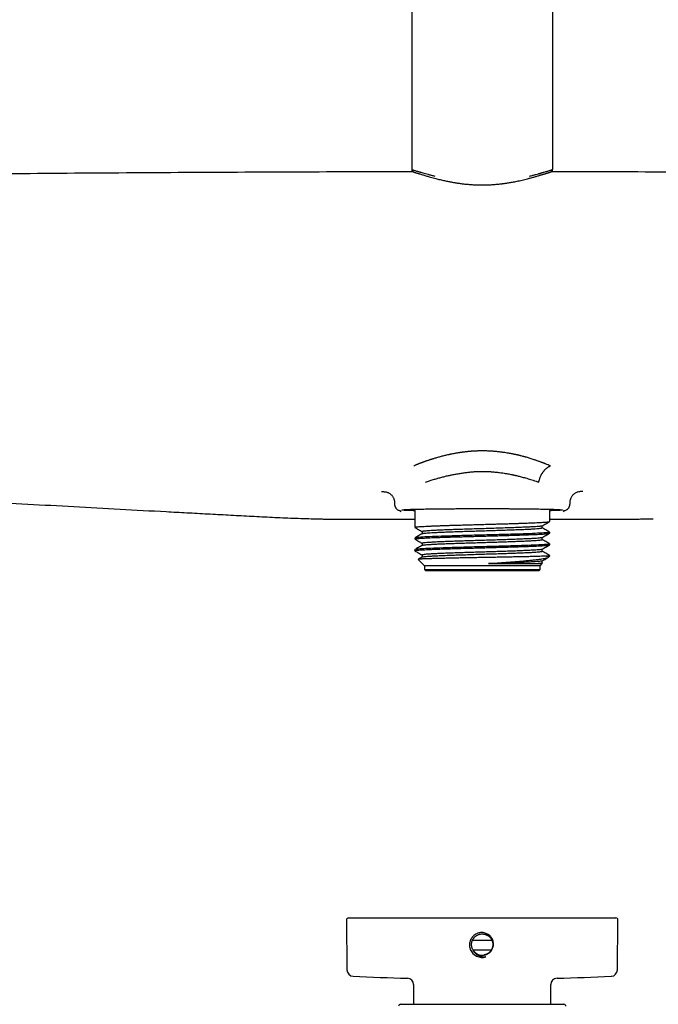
# Model space of a CAD drawing. Header units: millimetres. Extents: x 8 to 1762, y 12 to 2705.
# Tile 49 of 115: x 824 to 923, y 1399 to 1552. Entities that reach past the tile are written whole.
import ezdxf

# ---------------------------------------------------------------- set-up
doc = ezdxf.new("R2010")
doc.units = ezdxf.units.MM

msp = doc.modelspace()

# ---------------------------------------------------------------- linework, layer by layer
at = {"color": 7, "linetype": 'Continuous', "lineweight": 30}
for p, q in [((884.47, 2009.26), (884.47, 1529.15)), ((906.37, 1529.15), (906.37, 2009.26)), ((902.61, 1527.72), (902.59, 1527.72)), ((882.68, 1476), (882.81, 1476.14)), ((884.94, 1476.19), (884.94, 1473.56)), ((905.9, 1474.47), (905.9, 1476.19)), ((908.02, 1476.14), (908.15, 1476)), ((886.1, 1472.89), (886.1, 1472.58)), ((904.73, 1473.48), (904.73, 1473.79)), ((905.88, 1472.63), (905.89, 1472.64)), ((905.9, 1472.65), (905.9, 1472.81)), ((884.94, 1471.9), (884.94, 1471.75)), ((886.1, 1471.07), (886.1, 1470.77)), ((904.73, 1471.66), (904.73, 1471.97)), ((905.9, 1470.84), (905.9, 1471)), ((884.94, 1470.09), (884.94, 1469.93)), ((886.1, 1469.26), (886.1, 1468.95)), ((904.73, 1469.85), (904.73, 1470.16)), ((885.46, 1468.57), (886.44, 1467.59)), ((896.42, 1467.93), (904.12, 1467.93)), ((904.4, 1467.59), (904.8, 1468)), ((904.73, 1468.04), (904.73, 1468.35)), ((904.79, 1468.01), (904.73, 1468.04)), ((905.43, 1469.09), (905.9, 1469.09)), ((905.73, 1468.93), (905.89, 1469.09)), ((905.9, 1469.09), (905.9, 1469.18)), ((886.44, 1467.59), (886.44, 1466.99)), ((904.4, 1467.59), (886.44, 1467.59)), ((886.44, 1466.99), (886.64, 1466.79)), ((886.44, 1466.99), (904.4, 1466.99)), ((904.2, 1466.79), (886.64, 1466.79)), ((904.2, 1466.79), (904.4, 1466.99)), ((904.4, 1466.99), (904.4, 1467.59)), ((874.64, 1412.9), (916.2, 1412.9)), ((874.34, 1412.6), (874.41, 1404.84)), ((916.43, 1404.84), (916.5, 1412.6)), ((896.95, 1409.4), (893.89, 1409.4)), ((897.05, 1408.53), (897.05, 1408.53)), ((896.81, 1407.9), (894.02, 1407.9)), ((884.77, 1402.55), (884.77, 1399.5)), ((906.07, 1399.5), (906.07, 1402.55)), ((882.72, 1399.5), (908.12, 1399.5))]:
    msp.add_line(p, q, dxfattribs=at)
for centre, radius, start, end in [((884.64, 1476.19), 0.3, 0, 36.2981), ((906.2, 1476.19), 0.3, 143.5736, 180), ((874.64, 1412.6), 0.3, 90, 180.5), ((916.2, 1412.6), 0.3, 359.5, 90), ((895.42, 1408.78), 2, 202.5814, 286.1077), ((895.42, 1408.78), 1.65, 210.1444, 278.0916), ((875.41, 1404.85), 1, 180.5, 267.3946), ((895.42, 1844.65), 441.25, 267.3946, 268.4905), ((883.77, 1402.55), 1, 0, 88.4905), ((907.07, 1402.55), 1, 91.5095, 180), ((895.42, 1844.65), 441.25, 271.5095, 272.6054), ((915.43, 1404.85), 1, 272.6054, 359.5), ((882.72, 1399.2), 0.3, 90, 180), ((908.12, 1399.2), 0.3, 0, 90)]:
    msp.add_arc(centre, radius, start, end, dxfattribs=at)
for points, knots in [([(884.47, 1529.15), (884.47, 1529.11), (884.48, 1529.03), (884.53, 1528.93), (884.59, 1528.85), (884.65, 1528.8), (884.7, 1528.77), (884.72, 1528.76), (884.74, 1528.75), (884.76, 1528.74), (884.78, 1528.73), (884.83, 1528.71), (884.88, 1528.69), (884.94, 1528.67), (885.01, 1528.65), (885.09, 1528.63), (885.19, 1528.59), (885.31, 1528.56), (885.47, 1528.51), (885.65, 1528.46), (885.87, 1528.4), (886.12, 1528.32), (886.39, 1528.25), (886.68, 1528.16), (887, 1528.06), (887.37, 1527.95), (887.78, 1527.83), (888.08, 1527.75), (888.23, 1527.71)], [0, 0, 0, 0, 0.027194, 0.051421, 0.072418, 0.091699, 0.107197, 0.119265, 0.130521, 0.14223, 0.154392, 0.184866, 0.217896, 0.249566, 0.283222, 0.318831, 0.357441, 0.401797, 0.450487, 0.503541, 0.561015, 0.623002, 0.67797, 0.735887, 0.796928, 0.861249, 0.928944, 1, 1, 1, 1]), ([(884.47, 1529.15), (884.47, 1529.14), (884.47, 1529.13), (884.51, 1529.11), (884.58, 1529.08), (884.68, 1529.05), (884.81, 1529.01), (884.98, 1528.96), (885.15, 1528.9), (885.29, 1528.86), (885.37, 1528.84), (885.47, 1528.81), (885.56, 1528.78), (885.67, 1528.75), (885.78, 1528.72), (885.95, 1528.67), (886.21, 1528.59), (886.59, 1528.49), (887.02, 1528.37), (887.51, 1528.24), (887.87, 1528.15), (888.06, 1528.1)], [0, 0, 0, 0, 0.0537598, 0.1160149, 0.175366, 0.2318178, 0.2992371, 0.3685503, 0.4397745, 0.4641944, 0.4888335, 0.5136922, 0.5387712, 0.5640708, 0.5895918, 0.6153344, 0.6838756, 0.7566067, 0.8335342, 0.9146637, 1, 1, 1, 1]), ([(902.59, 1527.71), (902.69, 1527.74), (902.89, 1527.79), (903.18, 1527.87), (903.45, 1527.95), (903.7, 1528.02), (903.93, 1528.09), (904.16, 1528.16), (904.36, 1528.22), (904.56, 1528.28), (904.74, 1528.33), (904.91, 1528.38), (905.06, 1528.42), (905.19, 1528.46), (905.3, 1528.5), (905.41, 1528.53), (905.51, 1528.56), (905.61, 1528.59), (905.71, 1528.62), (905.81, 1528.65), (905.89, 1528.68), (905.96, 1528.7), (906.02, 1528.72), (906.06, 1528.74), (906.1, 1528.76), (906.16, 1528.79), (906.21, 1528.83), (906.24, 1528.86), (906.26, 1528.88), (906.29, 1528.91), (906.32, 1528.96), (906.34, 1529.01), (906.36, 1529.07), (906.36, 1529.12), (906.37, 1529.15)], [0, 0, 0, 0, 0.043673, 0.092943, 0.138748, 0.181224, 0.220472, 0.267102, 0.308414, 0.344456, 0.388714, 0.429406, 0.466513, 0.501097, 0.535538, 0.564671, 0.597172, 0.633584, 0.673943, 0.717274, 0.758026, 0.795267, 0.828967, 0.859142, 0.881396, 0.90703, 0.936316, 0.941636, 0.948576, 0.957825, 0.966325, 0.976176, 0.98739, 1, 1, 1, 1]), ([(902.77, 1528.1), (902.95, 1528.14), (903.29, 1528.23), (903.75, 1528.35), (904.08, 1528.44), (904.29, 1528.5), (904.41, 1528.53), (904.53, 1528.57), (904.64, 1528.6), (904.74, 1528.63), (904.84, 1528.66), (905, 1528.7), (905.19, 1528.76), (905.41, 1528.82), (905.61, 1528.88), (905.78, 1528.93), (905.93, 1528.98), (906.06, 1529.02), (906.17, 1529.05), (906.26, 1529.09), (906.33, 1529.11), (906.37, 1529.13), (906.37, 1529.14), (906.37, 1529.15)], [0, 0, 0, 0, 0.079718, 0.155672, 0.227866, 0.251334, 0.274376, 0.296992, 0.319183, 0.340949, 0.36229, 0.383206, 0.441016, 0.497737, 0.553373, 0.607932, 0.66142, 0.713846, 0.765216, 0.828684, 0.895888, 0.966833, 1, 1, 1, 1]), ([(884.73, 1528.75), (882.15, 1528.75), (873.43, 1528.75), (858.57, 1528.69), (840.15, 1528.59), (821.73, 1528.45), (803.31, 1528.27), (785.66, 1528.06), (774.14, 1527.89), (768.77, 1527.82)], [0, 0, 0, 0, 0.066719, 0.225566, 0.384412, 0.543256, 0.7021, 0.860946, 1, 1, 1, 1]), ([(888.23, 1527.71), (888.33, 1527.69), (888.54, 1527.63), (888.88, 1527.55), (889.23, 1527.47), (889.56, 1527.39), (889.88, 1527.32), (890.18, 1527.26), (890.45, 1527.21), (890.71, 1527.16), (890.93, 1527.12), (891.15, 1527.08), (891.35, 1527.05), (891.56, 1527.02), (891.77, 1526.99), (892.11, 1526.94), (892.59, 1526.88), (893.22, 1526.82), (893.86, 1526.77), (894.51, 1526.74), (895.16, 1526.73), (895.81, 1526.73), (896.47, 1526.75), (897.11, 1526.78), (897.72, 1526.83), (898.18, 1526.88), (898.5, 1526.91), (898.69, 1526.94), (898.89, 1526.97), (899.12, 1527), (899.37, 1527.03), (899.66, 1527.08), (899.96, 1527.13), (900.3, 1527.19), (900.66, 1527.26), (901.03, 1527.34), (901.43, 1527.43), (901.84, 1527.52), (902.24, 1527.62), (902.49, 1527.68), (902.61, 1527.71)], [0, 0, 0, 0, 0.025696, 0.055374, 0.083066, 0.108799, 0.132591, 0.154454, 0.174393, 0.192411, 0.208506, 0.222787, 0.236733, 0.2508, 0.264963, 0.279213, 0.319581, 0.360575, 0.401643, 0.44271, 0.483814, 0.524986, 0.566163, 0.607235, 0.646707, 0.684058, 0.696883, 0.709436, 0.722529, 0.737693, 0.754956, 0.774332, 0.795834, 0.819465, 0.845229, 0.873127, 0.903158, 0.935319, 0.969605, 1, 1, 1, 1]), ([(1023.19, 1527.8), (1017.44, 1527.88), (1005.55, 1528.06), (987.52, 1528.27), (969.1, 1528.45), (950.68, 1528.59), (932.26, 1528.69), (917.4, 1528.75), (908.67, 1528.75), (906.09, 1528.75)], [0, 0, 0, 0, 0.147284, 0.304594, 0.461906, 0.61922, 0.776533, 0.933844, 1, 1, 1, 1]), ([(906.03, 1483.1), (905.9, 1483.15), (905.64, 1483.25), (905.37, 1483.37), (905.2, 1483.43), (905.16, 1483.45), (905.12, 1483.46), (905.07, 1483.48), (905.03, 1483.5), (904.98, 1483.52), (904.94, 1483.53), (904.9, 1483.55), (904.84, 1483.57), (904.76, 1483.6), (904.64, 1483.64), (904.49, 1483.7), (904.31, 1483.77), (904.08, 1483.85), (903.86, 1483.93), (903.65, 1484), (903.34, 1484.11), (902.89, 1484.25), (902.44, 1484.39), (902.14, 1484.47), (902.01, 1484.51), (901.88, 1484.54), (901.71, 1484.59), (901.57, 1484.62), (901.46, 1484.65), (901.43, 1484.66), (901.4, 1484.67), (901.36, 1484.68), (901.33, 1484.68), (901.29, 1484.69), (901.27, 1484.7), (901.24, 1484.71), (901.2, 1484.72), (901.13, 1484.73), (901.02, 1484.76), (900.89, 1484.79), (900.76, 1484.82), (900.63, 1484.85), (900.48, 1484.88), (900.32, 1484.91), (900.14, 1484.95), (899.96, 1484.99), (899.8, 1485.02), (899.58, 1485.05), (899.31, 1485.1), (898.97, 1485.16), (898.65, 1485.2), (898.37, 1485.24), (898.08, 1485.27), (897.83, 1485.3), (897.61, 1485.32), (897.41, 1485.34), (897.21, 1485.36), (896.99, 1485.37), (896.76, 1485.39), (896.52, 1485.4), (896.27, 1485.41), (896.02, 1485.42), (895.78, 1485.42), (895.58, 1485.42), (895.43, 1485.42), (895.3, 1485.42), (895.17, 1485.42), (895.02, 1485.42), (894.84, 1485.42), (894.65, 1485.41), (894.43, 1485.4), (894.2, 1485.39), (893.96, 1485.38), (893.79, 1485.37), (893.69, 1485.36), (893.62, 1485.35), (893.56, 1485.35), (893.48, 1485.34), (893.39, 1485.33), (893.26, 1485.32), (893.1, 1485.3), (892.89, 1485.28), (892.72, 1485.26), (892.57, 1485.24), (892.47, 1485.23), (892.37, 1485.22), (892.26, 1485.2), (892.15, 1485.19), (892.08, 1485.18), (892.02, 1485.17), (891.95, 1485.16), (891.84, 1485.14), (891.7, 1485.12), (891.53, 1485.09), (891.33, 1485.06), (891.09, 1485.01), (890.81, 1484.96), (890.57, 1484.91), (890.41, 1484.88), (890.33, 1484.86), (890.27, 1484.85), (890.21, 1484.83), (889.99, 1484.79), (889.59, 1484.69), (889.03, 1484.55), (888.48, 1484.4), (888.07, 1484.28), (887.81, 1484.2), (887.69, 1484.16), (887.58, 1484.13), (887.46, 1484.09), (887.32, 1484.05), (887.15, 1483.99), (886.96, 1483.93), (886.78, 1483.87), (886.64, 1483.82), (886.54, 1483.78), (886.45, 1483.75), (886.35, 1483.71), (886.26, 1483.68), (886.17, 1483.65), (886.07, 1483.61), (885.98, 1483.58), (885.88, 1483.54), (885.78, 1483.5), (885.7, 1483.47), (885.64, 1483.45), (885.59, 1483.43), (885.52, 1483.4), (885.43, 1483.36), (885.32, 1483.32), (885.22, 1483.28), (885.1, 1483.23), (884.96, 1483.17), (884.86, 1483.12), (884.81, 1483.1)], [0, 0, 0, 0, 0.022243, 0.044613, 0.047075, 0.049538, 0.051999, 0.054461, 0.056921, 0.059382, 0.061841, 0.06377, 0.066632, 0.070792, 0.07724, 0.085431, 0.095363, 0.107036, 0.120453, 0.130646, 0.139014, 0.168346, 0.197945, 0.204518, 0.2111, 0.217208, 0.223217, 0.235291, 0.236766, 0.238266, 0.23979, 0.241338, 0.242911, 0.244509, 0.246131, 0.246789, 0.248601, 0.251405, 0.256693, 0.263762, 0.268999, 0.274919, 0.281527, 0.28883, 0.29683, 0.305532, 0.312838, 0.318101, 0.33418, 0.349542, 0.362637, 0.374954, 0.386536, 0.399335, 0.407193, 0.415446, 0.424092, 0.43313, 0.44353, 0.453913, 0.463438, 0.475134, 0.485213, 0.49368, 0.500541, 0.504834, 0.510166, 0.516535, 0.523937, 0.532369, 0.540686, 0.551816, 0.561839, 0.570759, 0.573366, 0.575783, 0.57867, 0.582028, 0.585854, 0.590149, 0.597843, 0.606692, 0.616692, 0.62089, 0.625261, 0.629806, 0.634525, 0.639416, 0.643113, 0.643914, 0.647295, 0.652402, 0.65842, 0.665811, 0.674574, 0.684706, 0.697675, 0.712353, 0.716764, 0.719558, 0.722352, 0.725145, 0.727938, 0.752846, 0.779688, 0.805877, 0.831653, 0.839232, 0.844586, 0.849355, 0.855362, 0.862602, 0.871072, 0.880767, 0.89168, 0.898113, 0.903048, 0.907979, 0.912905, 0.917827, 0.922745, 0.927657, 0.933056, 0.938449, 0.943835, 0.949216, 0.951328, 0.954183, 0.958178, 0.96331, 0.96957, 0.976273, 0.980834, 0.990897, 1, 1, 1, 1]), ([(904.21, 1480.57), (904.21, 1480.57), (904.21, 1480.58), (904.21, 1480.6), (904.22, 1480.63), (904.23, 1480.68), (904.24, 1480.72), (904.25, 1480.75), (904.26, 1480.78), (904.27, 1480.82), (904.27, 1480.86), (904.29, 1480.9), (904.3, 1480.94), (904.33, 1481.05), (904.38, 1481.22), (904.46, 1481.44), (904.55, 1481.62), (904.62, 1481.75), (904.67, 1481.85), (904.73, 1481.94), (904.79, 1482.03), (904.85, 1482.12), (904.91, 1482.2), (904.98, 1482.29), (905.06, 1482.39), (905.13, 1482.48), (905.21, 1482.56), (905.29, 1482.63), (905.37, 1482.71), (905.46, 1482.78), (905.57, 1482.86), (905.71, 1482.95), (905.86, 1483.03), (905.97, 1483.08), (906.03, 1483.1)], [0, 0, 0, 0, 0.001455, 0.003711, 0.015412, 0.034631, 0.042739, 0.051714, 0.061571, 0.07233, 0.084012, 0.096645, 0.110258, 0.124887, 0.1922, 0.259668, 0.326704, 0.359775, 0.392365, 0.424341, 0.455582, 0.485973, 0.515418, 0.552186, 0.588722, 0.624878, 0.660518, 0.695528, 0.729818, 0.763325, 0.810695, 0.866402, 0.929507, 1, 1, 1, 1]), ([(886.63, 1480.58), (886.82, 1480.64), (887.2, 1480.78), (887.8, 1480.97), (888.39, 1481.14), (888.99, 1481.31), (889.58, 1481.46), (890.17, 1481.6), (890.76, 1481.72), (891.36, 1481.84), (891.98, 1481.94), (892.6, 1482.04), (893.21, 1482.11), (893.8, 1482.17), (894.36, 1482.22), (894.9, 1482.24), (895.33, 1482.25), (895.65, 1482.25), (895.87, 1482.24), (896.1, 1482.24), (896.34, 1482.23), (896.57, 1482.22), (896.92, 1482.19), (897.38, 1482.15), (897.99, 1482.09), (898.66, 1482), (899.36, 1481.88), (899.86, 1481.79), (900.14, 1481.73), (900.22, 1481.71), (900.3, 1481.69), (900.38, 1481.67), (900.47, 1481.66), (900.55, 1481.64), (900.69, 1481.6), (900.89, 1481.56), (901.16, 1481.49), (901.47, 1481.41), (901.81, 1481.32), (902.17, 1481.22), (902.55, 1481.11), (902.95, 1480.99), (903.36, 1480.86), (903.79, 1480.72), (904.06, 1480.62), (904.21, 1480.57)], [0, 0, 0, 0, 0.039821, 0.078472, 0.115958, 0.152282, 0.18745, 0.221467, 0.254339, 0.286071, 0.32095, 0.354362, 0.386321, 0.416842, 0.445943, 0.473645, 0.499971, 0.511518, 0.523198, 0.53501, 0.546957, 0.55904, 0.571261, 0.60062, 0.630771, 0.667719, 0.705839, 0.745155, 0.74941, 0.753775, 0.75825, 0.762835, 0.767529, 0.772333, 0.777248, 0.791329, 0.806242, 0.825081, 0.8451, 0.866301, 0.890326, 0.915709, 0.942448, 0.970545, 1, 1, 1, 1]), ([(766.48, 1480.74), (768.92, 1480.57), (773.79, 1480.22), (781.1, 1479.74), (788.41, 1479.28), (795.72, 1478.84), (803.03, 1478.4), (810.35, 1477.98), (820, 1477.44), (831.99, 1476.78), (842.62, 1476.2), (849.54, 1475.83), (852.76, 1475.66), (855.98, 1475.49), (859.2, 1475.31), (862.42, 1475.14), (865.64, 1475), (867.79, 1474.93), (868.87, 1474.9)], [0, 0, 0, 0, 0.0714395, 0.1428673, 0.2142893, 0.2857104, 0.3571312, 0.428551, 0.4999692, 0.6399432, 0.7799138, 0.8113355, 0.8427571, 0.8741786, 0.9056056, 0.9370473, 0.9685093, 1, 1, 1, 1]), ([(879.8, 1479.11), (879.89, 1479.11), (880.08, 1479.11), (880.35, 1479.08), (880.59, 1479.03), (880.8, 1478.95), (880.98, 1478.86), (881.15, 1478.74), (881.3, 1478.61), (881.43, 1478.46), (881.55, 1478.3), (881.65, 1478.12), (881.73, 1477.91), (881.78, 1477.67), (881.8, 1477.4), (881.81, 1477.23), (881.81, 1477.14)], [0, 0, 0, 0, 0.083958, 0.167762, 0.250727, 0.312563, 0.374686, 0.437218, 0.49982, 0.562416, 0.624943, 0.687387, 0.749825, 0.833033, 0.916346, 1, 1, 1, 1]), ([(911.03, 1479.11), (910.94, 1479.11), (910.77, 1479.11), (910.51, 1479.09), (910.26, 1479.04), (910.05, 1478.96), (909.87, 1478.86), (909.7, 1478.75), (909.54, 1478.61), (909.4, 1478.45), (909.28, 1478.28), (909.18, 1478.1), (909.1, 1477.89), (909.05, 1477.66), (909.03, 1477.39), (909.03, 1477.22), (909.03, 1477.14)], [0, 0, 0, 0, 0.08058, 0.16188, 0.244358, 0.307209, 0.370895, 0.435258, 0.499998, 0.564739, 0.629102, 0.692789, 0.755641, 0.838121, 0.919421, 1, 1, 1, 1]), ([(881.81, 1477.14), (881.81, 1477.09), (881.81, 1477.01), (881.84, 1476.89), (881.88, 1476.77), (881.93, 1476.67), (881.99, 1476.57), (882.07, 1476.46), (882.19, 1476.34), (882.36, 1476.24), (882.52, 1476.18), (882.67, 1476.14), (882.77, 1476.14), (882.81, 1476.14)], [0, 0, 0, 0, 0.082482, 0.162294, 0.239438, 0.313915, 0.385726, 0.454873, 0.585017, 0.704572, 0.813563, 0.912023, 1, 1, 1, 1]), ([(908.02, 1476.14), (908.09, 1476.14), (908.22, 1476.15), (908.4, 1476.21), (908.54, 1476.28), (908.62, 1476.33), (908.66, 1476.36), (908.7, 1476.4), (908.74, 1476.44), (908.8, 1476.5), (908.86, 1476.58), (908.91, 1476.68), (908.96, 1476.78), (909, 1476.89), (909.02, 1477.01), (909.02, 1477.09), (909.03, 1477.14)], [0, 0, 0, 0, 0.1207282, 0.2442087, 0.3705154, 0.4025929, 0.4348533, 0.4672973, 0.4999262, 0.5544902, 0.6205623, 0.6981405, 0.7638947, 0.8361236, 0.9148259, 1, 1, 1, 1]), ([(884.94, 1476.13), (884.91, 1476.14), (884.76, 1476.14), (884.51, 1476.15), (884.18, 1476.16), (883.9, 1476.17), (883.65, 1476.18), (883.44, 1476.19), (883.27, 1476.2), (883.13, 1476.22), (883.03, 1476.23), (882.97, 1476.24), (882.95, 1476.25), (882.97, 1476.26), (883.03, 1476.28), (883.13, 1476.29), (883.27, 1476.3), (883.44, 1476.31), (883.65, 1476.32), (883.9, 1476.34), (884.19, 1476.35), (884.5, 1476.36), (884.86, 1476.37), (885.25, 1476.38), (885.67, 1476.39), (886.12, 1476.4), (886.6, 1476.41), (887.11, 1476.41), (887.65, 1476.42), (888.21, 1476.43), (888.79, 1476.44), (889.39, 1476.44), (890.01, 1476.45), (890.65, 1476.45), (891.3, 1476.46), (891.96, 1476.46), (892.64, 1476.46), (893.32, 1476.47), (894.02, 1476.47), (894.72, 1476.47), (895.42, 1476.47), (896.12, 1476.47), (896.82, 1476.47), (897.51, 1476.47), (898.2, 1476.46), (898.87, 1476.46), (899.54, 1476.46), (900.19, 1476.45), (900.82, 1476.45), (901.44, 1476.44), (902.04, 1476.44), (902.62, 1476.43), (903.19, 1476.42), (903.72, 1476.41), (904.23, 1476.41), (904.72, 1476.4), (905.17, 1476.39), (905.59, 1476.38), (905.98, 1476.37), (906.33, 1476.36), (906.65, 1476.35), (906.93, 1476.34), (907.18, 1476.32), (907.39, 1476.31), (907.57, 1476.3), (907.71, 1476.29), (907.8, 1476.28), (907.86, 1476.26), (907.88, 1476.25), (907.86, 1476.24), (907.81, 1476.23), (907.71, 1476.22), (907.57, 1476.2), (907.39, 1476.19), (907.18, 1476.18), (906.93, 1476.17), (906.65, 1476.16), (906.33, 1476.15), (906.08, 1476.14), (905.92, 1476.14), (905.9, 1476.13)], [0, 0, 0, 0, 0.0026216, 0.0156437, 0.0286608, 0.0417136, 0.0547579, 0.0677736, 0.0808016, 0.0939205, 0.107065, 0.1202031, 0.1333767, 0.1465417, 0.1596778, 0.1728271, 0.1859458, 0.1989684, 0.2119857, 0.2250385, 0.2380828, 0.2510983, 0.2641258, 0.2772443, 0.2903881, 0.3035253, 0.316698, 0.3298619, 0.3429969, 0.356145, 0.3692623, 0.3822835, 0.3952995, 0.4083509, 0.4213937, 0.4344079, 0.4474341, 0.4605512, 0.4736938, 0.4868299, 0.5000015, 0.5131644, 0.5262986, 0.539446, 0.5525628, 0.5655837, 0.5785994, 0.5916507, 0.6046936, 0.617708, 0.6307346, 0.6438522, 0.6569955, 0.6701324, 0.683305, 0.696469, 0.7096043, 0.7227529, 0.7358711, 0.7488932, 0.7619103, 0.7749631, 0.7880074, 0.8010232, 0.8140511, 0.8271701, 0.8403145, 0.8534526, 0.8666262, 0.8797912, 0.8929273, 0.9060767, 0.9191953, 0.9322179, 0.9452352, 0.958288, 0.9713323, 0.9843478, 0.9973753, 1, 1, 1, 1]), ([(868.87, 1474.89), (869, 1474.89), (869.3, 1474.88), (869.77, 1474.87), (870.3, 1474.86), (870.88, 1474.85), (871.51, 1474.85), (872.16, 1474.84), (872.85, 1474.83), (873.57, 1474.83), (874.33, 1474.83), (875.13, 1474.82), (875.67, 1474.82), (875.95, 1474.82)], [0, 0, 0, 0, 0.0561145, 0.1247796, 0.1999927, 0.2817486, 0.3700429, 0.464873, 0.5602697, 0.6614766, 0.7684968, 0.8813354, 1, 1, 1, 1]), ([(875.95, 1474.82), (876.16, 1474.82), (876.56, 1474.82), (877.15, 1474.82), (877.69, 1474.82), (878.2, 1474.82), (878.66, 1474.82), (879.08, 1474.82), (879.46, 1474.82), (879.79, 1474.81), (880.09, 1474.81), (880.36, 1474.81), (880.93, 1474.81), (881.81, 1474.81), (883.25, 1474.81), (884.3, 1474.81), (884.94, 1474.81)], [0, 0, 0, 0, 0.069313, 0.134273, 0.19488, 0.251133, 0.303034, 0.350581, 0.391424, 0.428397, 0.461501, 0.490946, 0.519658, 0.650277, 0.784703, 1, 1, 1, 1]), ([(884.94, 1473.56), (884.94, 1473.56), (884.95, 1473.58), (885.03, 1473.6), (885.2, 1473.63), (885.45, 1473.65), (885.77, 1473.68), (886.17, 1473.7), (886.63, 1473.73), (887.17, 1473.75), (887.76, 1473.78), (888.41, 1473.8), (889.12, 1473.83), (889.87, 1473.85), (890.66, 1473.88), (891.48, 1473.9), (892.34, 1473.93), (893.22, 1473.95), (894.11, 1473.98), (895.01, 1474), (895.91, 1474.03), (896.81, 1474.05), (897.7, 1474.08), (898.57, 1474.1), (899.41, 1474.13), (900.22, 1474.15), (901, 1474.18), (901.74, 1474.2), (902.43, 1474.23), (903.07, 1474.25), (903.65, 1474.28), (904.17, 1474.3), (904.63, 1474.33), (905.02, 1474.35), (905.35, 1474.37), (905.6, 1474.4), (905.77, 1474.42), (905.86, 1474.44), (905.87, 1474.45), (905.88, 1474.46)], [0, 0, 0, 0, 0.017451, 0.045791, 0.074101, 0.10238, 0.130628, 0.158846, 0.187034, 0.21519, 0.243317, 0.271413, 0.299478, 0.327513, 0.355517, 0.383491, 0.411434, 0.439347, 0.467229, 0.495081, 0.522902, 0.550692, 0.578452, 0.606182, 0.633881, 0.66155, 0.689188, 0.716795, 0.744372, 0.771918, 0.799434, 0.82692, 0.854374, 0.881799, 0.909192, 0.936556, 0.963888, 0.991191, 1, 1, 1, 1]), ([(904.71, 1473.78), (904.91, 1473.89), (905.3, 1474.11), (905.69, 1474.34), (905.88, 1474.45)], [0, 0, 0, 0, 0.505338, 1, 1, 1, 1]), ([(905.9, 1474.81), (906.17, 1474.81), (906.74, 1474.81), (907.57, 1474.81), (908.38, 1474.81), (908.98, 1474.81), (909.41, 1474.81), (909.69, 1474.81), (910, 1474.81), (910.36, 1474.81), (910.75, 1474.81), (911.18, 1474.81), (911.66, 1474.82), (912.21, 1474.82), (912.81, 1474.82), (913.46, 1474.82), (914.16, 1474.82), (914.64, 1474.82), (914.88, 1474.82)], [0, 0, 0, 0, 0.092975, 0.188288, 0.278359, 0.362974, 0.389765, 0.420629, 0.455722, 0.495043, 0.538593, 0.586371, 0.638378, 0.70047, 0.767678, 0.840002, 0.917443, 1, 1, 1, 1]), ([(914.88, 1474.82), (915.03, 1474.82), (915.34, 1474.82), (915.82, 1474.83), (916.35, 1474.83), (916.93, 1474.83), (917.56, 1474.83), (918.21, 1474.84), (918.9, 1474.84), (919.62, 1474.85), (920.38, 1474.86), (921.17, 1474.87), (921.7, 1474.89), (921.97, 1474.89)], [0, 0, 0, 0, 0.061897, 0.130359, 0.205392, 0.286998, 0.375185, 0.469961, 0.565368, 0.666656, 0.773842, 0.886947, 1, 1, 1, 1]), ([(914.88, 1474.82), (914.88, 1474.82), (914.88, 1474.81), (914.88, 1474.82), (914.88, 1474.83)], [0, 0, 0, 0, 0.253583, 1, 1, 1, 1]), ([(921.97, 1474.9), (921.97, 1474.89), (921.97, 1474.89), (921.97, 1474.89), (921.97, 1474.9)], [0, 0, 0, 0, 0.247703, 1, 1, 1, 1]), ([(884.94, 1471.75), (884.95, 1471.75), (884.95, 1471.77), (885.03, 1471.79), (885.17, 1471.81), (885.36, 1471.83), (885.61, 1471.85), (885.91, 1471.87), (886.26, 1471.89), (886.66, 1471.91), (887.1, 1471.93), (887.59, 1471.96), (888.12, 1471.98), (888.69, 1472), (889.29, 1472.02), (889.92, 1472.04), (890.58, 1472.06), (891.26, 1472.08), (891.97, 1472.1), (892.69, 1472.12), (893.48, 1472.14), (894.35, 1472.17), (895.28, 1472.19), (896.22, 1472.22), (897.14, 1472.25), (898.05, 1472.27), (898.93, 1472.3), (899.79, 1472.32), (900.61, 1472.35), (901.39, 1472.37), (902.12, 1472.4), (902.79, 1472.42), (903.41, 1472.45), (903.97, 1472.47), (904.46, 1472.5), (904.89, 1472.52), (905.24, 1472.55), (905.52, 1472.57), (905.72, 1472.6), (905.84, 1472.62), (905.87, 1472.63), (905.88, 1472.64)], [0, 0, 0, 0, 0.02095, 0.044964, 0.06893, 0.092847, 0.116715, 0.140534, 0.164305, 0.188026, 0.2117, 0.235324, 0.258899, 0.282426, 0.305904, 0.329333, 0.352714, 0.376046, 0.399329, 0.422563, 0.445748, 0.474658, 0.503492, 0.532249, 0.56093, 0.589535, 0.618064, 0.646517, 0.674894, 0.703194, 0.731419, 0.759567, 0.787639, 0.815634, 0.843554, 0.871398, 0.899165, 0.926856, 0.954471, 0.98201, 1, 1, 1, 1]), ([(884.95, 1473.55), (885.15, 1473.43), (885.53, 1473.21), (885.91, 1472.99), (886.1, 1472.88)], [0, 0, 0, 0, 0.50484, 1, 1, 1, 1]), ([(905.88, 1472.81), (905.83, 1472.78), (905.73, 1472.74), (904.79, 1472.67), (903.31, 1472.59), (901.33, 1472.52), (899, 1472.45), (896.45, 1472.38), (893.84, 1472.31), (891.32, 1472.24), (889.05, 1472.17), (887.17, 1472.1), (885.81, 1472.02), (885.03, 1471.96), (885.01, 1471.92), (885, 1471.9)], [0, 0, 0, 0, 0.074781, 0.153599, 0.232417, 0.311234, 0.390052, 0.468869, 0.547687, 0.626504, 0.705321, 0.784139, 0.862956, 0.941774, 1, 1, 1, 1]), ([(886.12, 1472.59), (885.93, 1472.48), (885.56, 1472.26), (885.19, 1472.05), (885.01, 1471.95)], [0, 0, 0, 0, 0.5301402, 1, 1, 1, 1]), ([(904.71, 1473.78), (904.69, 1473.77), (904.63, 1473.75), (904.37, 1473.71), (903.97, 1473.68), (903.43, 1473.64), (902.77, 1473.61), (901.98, 1473.57), (901.07, 1473.53), (900.07, 1473.49), (898.99, 1473.46), (897.84, 1473.42), (896.64, 1473.38), (895.41, 1473.34), (894.18, 1473.31), (892.96, 1473.27), (891.87, 1473.23), (890.93, 1473.2), (890.12, 1473.17), (889.37, 1473.14), (888.67, 1473.11), (888.04, 1473.08), (887.49, 1473.05), (887.03, 1473.02), (886.65, 1472.99), (886.36, 1472.96), (886.2, 1472.93), (886.11, 1472.91), (886.11, 1472.9), (886.1, 1472.89)], [0, 0, 0, 0, 0.036017, 0.076141, 0.11652, 0.157154, 0.198044, 0.239189, 0.28059, 0.322246, 0.364158, 0.406325, 0.448747, 0.491425, 0.534358, 0.577546, 0.62099, 0.653751, 0.686656, 0.719705, 0.752898, 0.786234, 0.819714, 0.853338, 0.887106, 0.921017, 0.955072, 0.977862, 1, 1, 1, 1]), ([(886.13, 1472.59), (886.14, 1472.59), (886.16, 1472.61), (886.33, 1472.64), (886.63, 1472.67), (887.05, 1472.71), (887.59, 1472.74), (888.23, 1472.77), (888.96, 1472.81), (889.78, 1472.84), (890.68, 1472.87), (891.64, 1472.91), (892.65, 1472.94), (893.69, 1472.97), (894.76, 1473.01), (895.84, 1473.04), (896.92, 1473.07), (897.97, 1473.11), (898.99, 1473.14), (899.96, 1473.17), (900.87, 1473.21), (901.71, 1473.24), (902.46, 1473.27), (903.12, 1473.31), (903.68, 1473.34), (904.13, 1473.37), (904.46, 1473.41), (904.66, 1473.44), (904.75, 1473.47), (904.73, 1473.48), (904.72, 1473.48)], [0, 0, 0, 0, 0.0195555, 0.0569909, 0.0944262, 0.1318616, 0.1692969, 0.2067323, 0.2441676, 0.2816029, 0.3190383, 0.3564736, 0.3939089, 0.4313442, 0.4687795, 0.5062148, 0.5436501, 0.5810854, 0.6185206, 0.6559559, 0.6933912, 0.7308265, 0.7682617, 0.805697, 0.8431322, 0.8805675, 0.9180027, 0.9554379, 0.9928731, 1, 1, 1, 1]), ([(904.71, 1471.96), (904.91, 1472.08), (905.3, 1472.3), (905.68, 1472.52), (905.88, 1472.63)], [0, 0, 0, 0, 0.5063779, 1, 1, 1, 1]), ([(905.89, 1472.82), (905.69, 1472.93), (905.31, 1473.15), (904.92, 1473.38), (904.73, 1473.49)], [0, 0, 0, 0, 0.508596, 1, 1, 1, 1]), ([(905.82, 1471), (905.83, 1470.98), (905.85, 1470.94), (905.19, 1470.88), (903.93, 1470.81), (902.12, 1470.74), (899.91, 1470.67), (897.42, 1470.6), (894.81, 1470.53), (892.24, 1470.45), (889.86, 1470.38), (887.82, 1470.31), (886.24, 1470.24), (885.25, 1470.17), (884.92, 1470.12), (884.95, 1470.09), (884.95, 1470.09)], [0, 0, 0, 0, 0.045375, 0.124198, 0.203021, 0.281844, 0.360667, 0.43949, 0.518313, 0.597136, 0.675959, 0.754782, 0.833605, 0.912429, 0.991252, 1, 1, 1, 1]), ([(886.12, 1470.78), (885.93, 1470.66), (885.53, 1470.44), (885.14, 1470.21), (884.94, 1470.1)], [0, 0, 0, 0, 0.499972, 1, 1, 1, 1]), ([(884.95, 1469.93), (884.95, 1469.94), (884.95, 1469.95), (885.02, 1469.97), (885.18, 1470), (885.4, 1470.02), (885.7, 1470.04), (886.07, 1470.07), (886.5, 1470.09), (887, 1470.12), (887.56, 1470.14), (888.17, 1470.17), (888.84, 1470.19), (889.55, 1470.22), (890.3, 1470.24), (891.09, 1470.26), (891.91, 1470.29), (892.76, 1470.31), (893.62, 1470.34), (894.5, 1470.36), (895.39, 1470.39), (896.27, 1470.41), (897.15, 1470.44), (898.01, 1470.46), (898.86, 1470.48), (899.68, 1470.51), (900.47, 1470.53), (901.23, 1470.56), (901.95, 1470.58), (902.61, 1470.61), (903.23, 1470.63), (903.79, 1470.65), (904.3, 1470.68), (904.74, 1470.7), (905.11, 1470.73), (905.41, 1470.75), (905.65, 1470.78), (905.8, 1470.8), (905.88, 1470.82), (905.88, 1470.83), (905.88, 1470.83)], [0, 0, 0, 0, 0.015951, 0.043207, 0.070463, 0.09772, 0.124976, 0.152232, 0.179488, 0.206744, 0.234, 0.261256, 0.288512, 0.315769, 0.343025, 0.370281, 0.397537, 0.424793, 0.452049, 0.479305, 0.506561, 0.533817, 0.561073, 0.58833, 0.615586, 0.642842, 0.670098, 0.697354, 0.72461, 0.751866, 0.779122, 0.806378, 0.833634, 0.86089, 0.888146, 0.915402, 0.942658, 0.969915, 0.997171, 1, 1, 1, 1]), ([(884.96, 1471.73), (885.15, 1471.62), (885.53, 1471.4), (885.91, 1471.18), (886.1, 1471.07)], [0, 0, 0, 0, 0.503626, 1, 1, 1, 1]), ([(904.71, 1471.96), (904.71, 1471.96), (904.71, 1471.95), (904.57, 1471.92), (904.29, 1471.89), (903.87, 1471.85), (903.32, 1471.82), (902.66, 1471.78), (901.9, 1471.75), (901.04, 1471.71), (900.09, 1471.68), (899.08, 1471.64), (898.01, 1471.61), (896.91, 1471.57), (895.78, 1471.54), (894.65, 1471.5), (893.53, 1471.47), (892.43, 1471.43), (891.38, 1471.4), (890.39, 1471.36), (889.48, 1471.33), (888.65, 1471.29), (887.92, 1471.26), (887.3, 1471.22), (886.8, 1471.19), (886.43, 1471.15), (886.2, 1471.12), (886.09, 1471.09), (886.11, 1471.08), (886.12, 1471.07)], [0, 0, 0, 0, 0.007411, 0.046701, 0.08599, 0.12528, 0.164569, 0.203859, 0.243148, 0.282438, 0.321727, 0.361017, 0.400306, 0.439596, 0.478885, 0.518175, 0.557464, 0.596754, 0.636043, 0.675333, 0.714622, 0.753911, 0.793201, 0.83249, 0.87178, 0.911069, 0.950358, 0.989648, 1, 1, 1, 1]), ([(886.12, 1470.77), (886.14, 1470.78), (886.18, 1470.8), (886.36, 1470.83), (886.63, 1470.86), (887.01, 1470.89), (887.47, 1470.92), (888.03, 1470.95), (888.67, 1470.98), (889.4, 1471.01), (890.19, 1471.04), (891.04, 1471.07), (891.95, 1471.1), (892.91, 1471.13), (893.9, 1471.16), (894.91, 1471.19), (895.93, 1471.23), (896.95, 1471.26), (897.96, 1471.29), (898.94, 1471.32), (899.88, 1471.35), (900.77, 1471.39), (901.59, 1471.42), (902.34, 1471.45), (903.01, 1471.48), (903.58, 1471.52), (904.04, 1471.55), (904.4, 1471.58), (904.63, 1471.62), (904.73, 1471.64), (904.72, 1471.66), (904.72, 1471.66)], [0, 0, 0, 0, 0.0270936, 0.0605022, 0.0940694, 0.1277951, 0.1616794, 0.1957222, 0.2299236, 0.2642835, 0.298802, 0.3334791, 0.3683147, 0.4033088, 0.4384615, 0.4737727, 0.5092425, 0.5448708, 0.5806577, 0.616603, 0.6527069, 0.6889694, 0.7253903, 0.7619698, 0.7987078, 0.8356044, 0.8726594, 0.909873, 0.947245, 0.9847756, 1, 1, 1, 1]), ([(904.71, 1470.15), (904.91, 1470.26), (905.3, 1470.49), (905.69, 1470.71), (905.88, 1470.82)], [0, 0, 0, 0, 0.503831, 1, 1, 1, 1]), ([(905.89, 1471), (905.69, 1471.12), (905.31, 1471.34), (904.92, 1471.56), (904.73, 1471.67)], [0, 0, 0, 0, 0.508613, 1, 1, 1, 1]), ([(884.96, 1469.92), (885.15, 1469.8), (885.53, 1469.58), (885.91, 1469.36), (886.1, 1469.25)], [0, 0, 0, 0, 0.504019, 1, 1, 1, 1]), ([(904.7, 1470.15), (904.7, 1470.15), (904.69, 1470.13), (904.52, 1470.1), (904.21, 1470.07), (903.76, 1470.03), (903.19, 1470), (902.5, 1469.96), (901.72, 1469.93), (900.84, 1469.89), (899.88, 1469.86), (898.85, 1469.82), (897.77, 1469.79), (896.66, 1469.75), (895.53, 1469.72), (894.4, 1469.68), (893.28, 1469.65), (892.2, 1469.61), (891.16, 1469.58), (890.19, 1469.54), (889.29, 1469.51), (888.48, 1469.47), (887.78, 1469.44), (887.18, 1469.4), (886.71, 1469.37), (886.36, 1469.33), (886.16, 1469.3), (886.08, 1469.27), (886.1, 1469.26), (886.11, 1469.26)], [0, 0, 0, 0, 0.0161405, 0.0554217, 0.0947028, 0.133984, 0.1732652, 0.2125464, 0.2518276, 0.2911088, 0.33039, 0.3696712, 0.4089524, 0.4482336, 0.4875149, 0.5267961, 0.5660773, 0.6053586, 0.6446398, 0.683921, 0.7232023, 0.7624835, 0.8017648, 0.8410461, 0.8803273, 0.9196086, 0.9588899, 0.9981712, 1, 1, 1, 1]), ([(886.13, 1468.96), (886.13, 1468.96), (886.13, 1468.98), (886.26, 1469), (886.52, 1469.03), (886.91, 1469.07), (887.41, 1469.1), (888.02, 1469.13), (888.72, 1469.17), (889.52, 1469.2), (890.39, 1469.23), (891.33, 1469.27), (892.33, 1469.3), (893.37, 1469.33), (894.43, 1469.37), (895.51, 1469.4), (896.59, 1469.44), (897.65, 1469.47), (898.68, 1469.5), (899.67, 1469.54), (900.6, 1469.57), (901.46, 1469.6), (902.24, 1469.64), (902.93, 1469.67), (903.52, 1469.7), (904, 1469.74), (904.37, 1469.77), (904.61, 1469.8), (904.73, 1469.83), (904.72, 1469.85), (904.72, 1469.85)], [0, 0, 0, 0, 0.007932, 0.045371, 0.082809, 0.120247, 0.157686, 0.195124, 0.232562, 0.270001, 0.307439, 0.344877, 0.382316, 0.419754, 0.457192, 0.494631, 0.532069, 0.569507, 0.606946, 0.644384, 0.681822, 0.719261, 0.756699, 0.794137, 0.831575, 0.869014, 0.906452, 0.94389, 0.981328, 1, 1, 1, 1]), ([(905.89, 1469.19), (905.69, 1469.3), (905.31, 1469.53), (904.92, 1469.75), (904.73, 1469.86)], [0, 0, 0, 0, 0.508631, 1, 1, 1, 1]), ([(905.43, 1469.09), (905.32, 1469.09), (905.1, 1469.08), (904.65, 1469.06), (904.13, 1469.04), (903.53, 1469.02), (902.87, 1469.01), (902.13, 1468.99), (901.34, 1468.97), (900.5, 1468.96), (899.61, 1468.94), (898.69, 1468.92), (897.75, 1468.9), (896.78, 1468.89), (895.81, 1468.87), (894.84, 1468.85), (893.87, 1468.83), (892.92, 1468.82), (891.99, 1468.8), (891.09, 1468.78), (890.23, 1468.76), (889.49, 1468.74), (888.86, 1468.72), (888.33, 1468.71), (887.78, 1468.7), (887.35, 1468.69), (887.08, 1468.68), (886.98, 1468.68), (886.95, 1468.68), (886.92, 1468.68), (886.9, 1468.68), (886.87, 1468.67), (886.84, 1468.67), (886.8, 1468.67), (886.74, 1468.67), (886.66, 1468.67), (886.55, 1468.66), (886.4, 1468.66), (886.23, 1468.65), (886.09, 1468.64), (886, 1468.63), (885.95, 1468.63), (885.91, 1468.63), (885.87, 1468.63), (885.83, 1468.62), (885.77, 1468.62), (885.7, 1468.61), (885.62, 1468.6), (885.56, 1468.6), (885.52, 1468.59), (885.49, 1468.59), (885.47, 1468.58), (885.46, 1468.58), (885.46, 1468.57), (885.47, 1468.57)], [0, 0, 0, 0, 0.034215, 0.068374, 0.102477, 0.136523, 0.170513, 0.204446, 0.238323, 0.272143, 0.305906, 0.339613, 0.373262, 0.406855, 0.44039, 0.473869, 0.50729, 0.540654, 0.574484, 0.608254, 0.641961, 0.675604, 0.700919, 0.726197, 0.751441, 0.784711, 0.799339, 0.801254, 0.803169, 0.805084, 0.806998, 0.808913, 0.810827, 0.8129, 0.816798, 0.822521, 0.830066, 0.842103, 0.856997, 0.874742, 0.88095, 0.885768, 0.890493, 0.895126, 0.899667, 0.904116, 0.919254, 0.933222, 0.946023, 0.956376, 0.967213, 0.978533, 0.990335, 1, 1, 1, 1]), ([(886.12, 1468.96), (885.93, 1468.85), (885.71, 1468.72), (885.49, 1468.6), (885.47, 1468.58)], [0, 0, 0, 0, 0.897313, 1, 1, 1, 1]), ([(896.42, 1467.93), (896.75, 1467.96), (897.42, 1468), (898.4, 1468.08), (899.37, 1468.15), (900.31, 1468.22), (901.2, 1468.29), (902.05, 1468.37), (902.83, 1468.44), (903.53, 1468.51), (904.15, 1468.59), (904.68, 1468.66), (905.12, 1468.73), (905.44, 1468.8), (905.65, 1468.87), (905.7, 1468.91), (905.72, 1468.93)], [0, 0, 0, 0, 0.069258, 0.139048, 0.209371, 0.280225, 0.351612, 0.423532, 0.495984, 0.568968, 0.642484, 0.716534, 0.791115, 0.86623, 0.941877, 1, 1, 1, 1]), ([(904.7, 1468.34), (904.69, 1468.33), (904.66, 1468.31), (904.46, 1468.28), (904.12, 1468.25), (903.65, 1468.21), (903.05, 1468.18), (902.34, 1468.14), (901.54, 1468.11), (900.64, 1468.07), (899.66, 1468.04), (898.62, 1468), (897.54, 1467.97), (896.79, 1467.94), (896.42, 1467.93)], [0, 0, 0, 0, 0.053208, 0.13928, 0.225353, 0.311424, 0.397496, 0.483568, 0.56964, 0.655712, 0.741784, 0.827856, 0.913928, 1, 1, 1, 1]), ([(904.12, 1467.93), (904.23, 1467.94), (904.45, 1467.96), (904.64, 1467.99), (904.74, 1468.02), (904.72, 1468.03), (904.72, 1468.04)], [0, 0, 0, 0, 0.296537, 0.594478, 0.893822, 1, 1, 1, 1]), ([(904.8, 1468), (904.8, 1468), (904.8, 1467.99), (904.76, 1467.98), (904.68, 1467.97), (904.54, 1467.96), (904.36, 1467.94), (904.2, 1467.94), (904.12, 1467.93)], [0, 0, 0, 0, 0.019983, 0.215211, 0.41083, 0.606836, 0.803227, 1, 1, 1, 1]), ([(904.71, 1468.33), (904.91, 1468.45), (905.23, 1468.63), (905.55, 1468.82), (905.68, 1468.89)], [0, 0, 0, 0, 0.610139, 1, 1, 1, 1]), ([(905.87, 1469.18), (905.86, 1469.17), (905.85, 1469.14), (905.58, 1469.11), (905.43, 1469.09)], [0, 0, 0, 0, 0.463988, 1, 1, 1, 1]), ([(895.65, 1407.14), (895.69, 1407.15), (895.78, 1407.16), (895.91, 1407.19), (896.04, 1407.23), (896.17, 1407.28), (896.3, 1407.35), (896.43, 1407.43), (896.55, 1407.51), (896.64, 1407.6), (896.75, 1407.71), (896.86, 1407.86), (897.04, 1408.15), (897.15, 1408.49), (897.18, 1408.87), (897.15, 1409.16), (897.07, 1409.46), (896.9, 1409.81), (896.61, 1410.18), (896.21, 1410.44), (895.87, 1410.57), (895.5, 1410.65), (895.03, 1410.64), (894.48, 1410.46), (894.13, 1410.21), (893.93, 1410), (893.81, 1409.86), (893.63, 1409.58), (893.5, 1409.22), (893.44, 1408.85), (893.44, 1408.56), (893.48, 1408.28), (893.54, 1408.1), (893.57, 1408.01)], [0, 0, 0, 0, 0.014525, 0.029382, 0.044567, 0.060078, 0.075905, 0.092045, 0.108494, 0.125258, 0.135877, 0.15663, 0.187887, 0.250283, 0.272227, 0.312849, 0.347422, 0.375451, 0.439911, 0.500248, 0.531511, 0.562835, 0.62521, 0.684105, 0.749956, 0.765618, 0.781223, 0.812501, 0.874868, 0.905204, 0.937388, 0.968706, 1, 1, 1, 1]), ([(893.99, 1407.95), (893.96, 1408), (893.91, 1408.09), (893.86, 1408.22), (893.83, 1408.33), (893.81, 1408.42), (893.79, 1408.5), (893.78, 1408.59), (893.77, 1408.67), (893.77, 1408.74), (893.77, 1408.79), (893.77, 1408.82), (893.77, 1408.87), (893.77, 1408.94), (893.79, 1409.04), (893.81, 1409.15), (893.83, 1409.24), (893.86, 1409.31), (893.88, 1409.38), (893.91, 1409.44), (893.94, 1409.51), (893.97, 1409.58), (894.02, 1409.66), (894.08, 1409.74), (894.14, 1409.82), (894.2, 1409.89), (894.29, 1409.98), (894.4, 1410.08), (894.5, 1410.15), (894.55, 1410.18), (894.56, 1410.19), (894.58, 1410.2), (894.62, 1410.22), (894.68, 1410.26), (894.77, 1410.3), (894.88, 1410.34), (895.01, 1410.38), (895.17, 1410.41), (895.29, 1410.43), (895.38, 1410.43), (895.43, 1410.43), (895.47, 1410.43), (895.53, 1410.43), (895.58, 1410.42), (895.64, 1410.41), (895.7, 1410.41), (895.78, 1410.39), (895.89, 1410.36), (896, 1410.32), (896.09, 1410.29), (896.16, 1410.25), (896.22, 1410.22), (896.28, 1410.19), (896.34, 1410.15), (896.4, 1410.11), (896.45, 1410.06), (896.51, 1410.02), (896.57, 1409.96), (896.64, 1409.89), (896.71, 1409.8), (896.77, 1409.73), (896.81, 1409.66), (896.84, 1409.62), (896.87, 1409.57), (896.9, 1409.51), (896.92, 1409.45), (896.96, 1409.37), (897, 1409.25), (897.04, 1409.09), (897.06, 1408.96), (897.07, 1408.86), (897.07, 1408.8), (897.07, 1408.73), (897.06, 1408.66), (897.06, 1408.58), (897.04, 1408.49), (897.02, 1408.39), (897, 1408.3), (896.97, 1408.22), (896.95, 1408.15), (896.92, 1408.09), (896.89, 1408.03), (896.85, 1407.97), (896.82, 1407.91), (896.78, 1407.85), (896.74, 1407.79), (896.67, 1407.7), (896.55, 1407.58), (896.41, 1407.45), (896.27, 1407.36), (896.14, 1407.29), (896.03, 1407.24), (895.94, 1407.21), (895.89, 1407.2), (895.84, 1407.18), (895.79, 1407.17), (895.74, 1407.16), (895.72, 1407.16)], [0, 0, 0, 0, 0.020552, 0.037409, 0.050571, 0.060712, 0.070851, 0.08099, 0.091129, 0.101267, 0.10482, 0.109167, 0.114307, 0.120242, 0.134489, 0.151909, 0.160685, 0.169325, 0.177828, 0.186195, 0.194425, 0.202519, 0.215498, 0.227844, 0.239558, 0.250639, 0.261088, 0.284429, 0.30382, 0.304779, 0.306021, 0.307547, 0.313825, 0.322655, 0.334037, 0.347969, 0.364452, 0.383485, 0.405066, 0.41012, 0.415539, 0.421321, 0.427467, 0.433977, 0.440851, 0.44809, 0.455691, 0.47308, 0.487324, 0.498422, 0.506373, 0.514817, 0.523262, 0.531706, 0.54015, 0.548593, 0.557037, 0.567081, 0.578863, 0.592385, 0.607646, 0.613589, 0.619987, 0.626839, 0.634145, 0.641905, 0.65012, 0.667907, 0.68751, 0.708927, 0.715491, 0.722807, 0.730876, 0.739698, 0.749272, 0.7596, 0.772389, 0.783437, 0.792744, 0.803438, 0.810215, 0.818655, 0.827094, 0.835534, 0.843973, 0.852412, 0.860851, 0.886152, 0.91145, 0.929172, 0.947581, 0.964212, 0.971862, 0.979066, 0.983378, 0.991001, 1, 1, 1, 1]), ([(895.97, 1406.86), (895.94, 1406.85), (895.87, 1406.84), (895.77, 1406.84), (895.65, 1406.84), (895.52, 1406.84), (895.32, 1406.87), (895.07, 1406.93), (894.78, 1407.05), (894.53, 1407.22), (894.34, 1407.39), (894.21, 1407.55), (894.13, 1407.67), (894.05, 1407.81), (894.01, 1407.9), (893.99, 1407.95)], [0, 0, 0, 0, 0.042477, 0.084152, 0.125036, 0.18523, 0.25014, 0.37488, 0.499821, 0.624429, 0.749565, 0.810642, 0.874652, 0.937285, 1, 1, 1, 1])]:
    msp.add_open_spline(points, degree=3, knots=knots, dxfattribs=at)

doc.saveas('drawing.dxf')
